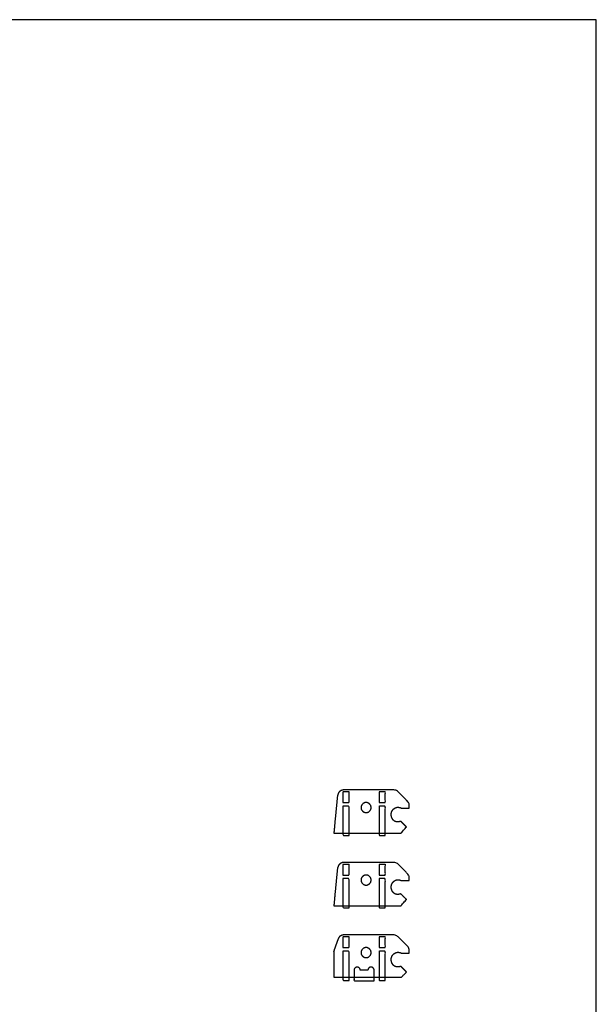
# Model space of a CAD drawing. Header units: millimetres. Extents: x -2435 to 1775, y -250 to 1540.
# Tile 57 of 60: x -680 to -394, y 426 to 915. Entities that reach past the tile are written whole.
import ezdxf

# ---------------------------------------------------------------- set-up
doc = ezdxf.new("R2010")
doc.units = ezdxf.units.MM
doc.header["$MEASUREMENT"] = 0
doc.layers.add('Work layer', color=254, linetype='Continuous', true_color=0xdddddd)

msp = doc.modelspace()

# ---------------------------------------------------------------- linework, layer by layer
at = {"layer": 'Work layer'}
msp.add_lwpolyline([(-1338.91, 134.911), (-393.992, 134.911), (-393.992, 914.58), (-1338.91, 914.58)], close=True, dxfattribs=at)
for points, weights, degree, knots in [([(-522.55, 529.255), (-522.435, 529.572), (-522.319, 529.889), (-522.204, 530.206), (-521.758, 531.432), (-520.689, 532.18), (-519.385, 532.18), (-511.118, 532.18), (-502.85, 532.18), (-494.583, 532.18), (-493.777, 532.18), (-493.032, 531.871), (-492.462, 531.301), (-490.881, 529.72), (-489.3, 528.139), (-487.719, 526.558), (-487.149, 525.988), (-486.841, 525.243), (-486.841, 524.437), (-486.841, 524.018), (-486.841, 523.599), (-486.841, 523.18), (-488.174, 523.18), (-489.507, 523.18), (-490.841, 523.18), (-492.787, 524.107), (-494.289, 523.297), (-495.103, 522.182), (-495.918, 521.068), (-496.044, 519.649), (-495.479, 518.319), (-494.915, 516.989), (-493.66, 515.748), (-491.055, 516.594), (-490.112, 515.651), (-489.169, 514.708), (-488.226, 513.765), (-489.088, 512.904), (-489.95, 512.042), (-490.812, 510.68), (-500.494, 510.68), (-510.176, 510.68), (-519.857, 510.68), (-521.341, 510.68), (-522.824, 510.68), (-524.307, 510.68), (-523.722, 517.205), (-523.136, 523.23), (-522.55, 529.255)], [1, 1, 1, 1, 0.879434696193, 0.879434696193, 1, 1, 1, 1, 0.949253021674, 0.949253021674, 1, 1, 1, 1, 0.949253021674, 0.949253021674, 1, 1, 1, 1, 1, 1, 1, 1, 1, 1, 1, 1, 1, 1, 1, 1, 1, 1, 1, 1, 1, 1, 1, 1, 1, 1, 1, 1, 1, 1, 1], 3, [250.2854952, 250.2854952, 250.2854952, 250.2854952, 250.9203948, 250.9203948, 250.9203948, 254.5855862, 254.5855862, 254.5855862, 266.769976, 266.769976, 266.769976, 269.1261705, 269.1261705, 269.1261705, 275.8332773, 275.8332773, 275.8332773, 278.1894717, 278.1894717, 278.1894717, 278.6924155, 278.6924155, 278.6924155, 284.3492697, 284.3492697, 284.3492697, 292.3966921, 292.3966921, 292.3966921, 300.4441144, 300.4441144, 300.4441144, 308.4915368, 308.4915368, 308.4915368, 312.4915368, 312.4915368, 312.4915368, 313.0877223, 313.0877223, 313.0877223, 337.7759936, 337.7759936, 337.7759936, 342.2259936, 342.2259936, 342.2259936, 360.3860921, 360.3860921, 360.3860921, 360.3860921]), ([(-510.808, 523.43), (-510.808, 525.93), (-508.308, 525.93), (-505.808, 525.93), (-505.808, 523.43), (-505.808, 520.93), (-508.308, 520.93), (-510.808, 520.93), (-510.808, 523.43)], [1, 0.707106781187, 1, 0.707106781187, 1, 0.707106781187, 1, 0.707106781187, 1], 2, [0, 0, 0, 3.2986723, 3.2986723, 6.5973446, 6.5973446, 9.8960169, 9.8960169, 13.1946891, 13.1946891, 13.1946891]), ([(-522.55, 493.255), (-522.435, 493.572), (-522.319, 493.889), (-522.204, 494.206), (-521.758, 495.432), (-520.689, 496.18), (-519.385, 496.18), (-511.118, 496.18), (-502.85, 496.18), (-494.583, 496.18), (-493.777, 496.18), (-493.032, 495.871), (-492.462, 495.301), (-490.881, 493.72), (-489.3, 492.139), (-487.719, 490.558), (-487.149, 489.988), (-486.841, 489.243), (-486.841, 488.437), (-486.841, 488.018), (-486.841, 487.599), (-486.841, 487.18), (-488.174, 487.18), (-489.507, 487.18), (-490.841, 487.18), (-492.787, 488.107), (-494.289, 487.297), (-495.103, 486.182), (-495.918, 485.068), (-496.044, 483.649), (-495.479, 482.319), (-494.915, 480.989), (-493.66, 479.748), (-491.055, 480.594), (-490.112, 479.651), (-489.169, 478.708), (-488.226, 477.765), (-489.088, 476.904), (-489.95, 476.042), (-490.812, 474.68), (-500.494, 474.68), (-510.176, 474.68), (-519.857, 474.68), (-521.341, 474.68), (-522.824, 474.68), (-524.307, 474.68), (-523.722, 481.205), (-523.136, 487.23), (-522.55, 493.255)], [1, 1, 1, 1, 0.879434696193, 0.879434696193, 1, 1, 1, 1, 0.949253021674, 0.949253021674, 1, 1, 1, 1, 0.949253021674, 0.949253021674, 1, 1, 1, 1, 1, 1, 1, 1, 1, 1, 1, 1, 1, 1, 1, 1, 1, 1, 1, 1, 1, 1, 1, 1, 1, 1, 1, 1, 1, 1, 1], 3, [250.2854952, 250.2854952, 250.2854952, 250.2854952, 250.9203948, 250.9203948, 250.9203948, 254.5855862, 254.5855862, 254.5855862, 266.769976, 266.769976, 266.769976, 269.1261705, 269.1261705, 269.1261705, 275.8332773, 275.8332773, 275.8332773, 278.1894717, 278.1894717, 278.1894717, 278.6924155, 278.6924155, 278.6924155, 284.3492697, 284.3492697, 284.3492697, 292.3966921, 292.3966921, 292.3966921, 300.4441144, 300.4441144, 300.4441144, 308.4915368, 308.4915368, 308.4915368, 312.4915368, 312.4915368, 312.4915368, 313.0877223, 313.0877223, 313.0877223, 337.7759936, 337.7759936, 337.7759936, 342.2259936, 342.2259936, 342.2259936, 360.3860921, 360.3860921, 360.3860921, 360.3860921]), ([(-510.808, 487.43), (-510.808, 489.93), (-508.308, 489.93), (-505.808, 489.93), (-505.808, 487.43), (-505.808, 484.93), (-508.308, 484.93), (-510.808, 484.93), (-510.808, 487.43)], [1, 0.707106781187, 1, 0.707106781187, 1, 0.707106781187, 1, 0.707106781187, 1], 2, [0, 0, 0, 3.2986723, 3.2986723, 6.5973446, 6.5973446, 9.8960169, 9.8960169, 13.1946891, 13.1946891, 13.1946891]), ([(-524.126, 452.924), (-523.716, 454.051), (-523.306, 455.177), (-522.896, 456.303), (-522.666, 456.938), (-522.435, 457.572), (-522.204, 458.206), (-521.758, 459.432), (-520.689, 460.18), (-519.385, 460.18), (-511.118, 460.18), (-502.85, 460.18), (-494.583, 460.18), (-493.777, 460.18), (-493.032, 459.871), (-492.462, 459.301), (-490.881, 457.72), (-489.3, 456.139), (-487.719, 454.558), (-487.149, 453.988), (-486.841, 453.243), (-486.841, 452.437), (-486.841, 452.018), (-486.841, 451.599), (-486.841, 451.18), (-488.174, 451.18), (-489.507, 451.18), (-490.841, 451.18), (-492.787, 452.107), (-494.289, 451.297), (-495.103, 450.182), (-495.918, 449.068), (-496.044, 447.649), (-495.479, 446.319), (-494.915, 444.989), (-493.66, 443.748), (-491.055, 444.594), (-490.112, 443.651), (-489.169, 442.708), (-488.226, 441.765), (-489.088, 440.904), (-489.95, 440.042), (-490.812, 439.18), (-500.494, 439.18), (-510.176, 439.18), (-519.857, 439.18), (-521.341, 439.18), (-522.824, 439.18), (-524.307, 439.18), (-524.307, 443.419), (-524.307, 447.659), (-524.307, 451.898), (-524.307, 452.249), (-524.246, 452.595), (-524.126, 452.924)], [1, 1, 1, 1, 1, 1, 1, 0.879434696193, 0.879434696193, 1, 1, 1, 1, 0.949253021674, 0.949253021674, 1, 1, 1, 1, 0.949253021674, 0.949253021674, 1, 1, 1, 1, 1, 1, 1, 1, 1, 1, 1, 1, 1, 1, 1, 1, 1, 1, 1, 1, 1, 1, 1, 1, 1, 1, 1, 1, 1, 1, 1, 0.989871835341, 0.989871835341, 1], 3, [354.4896607, 354.4896607, 354.4896607, 354.4896607, 356.7452635, 356.7452635, 356.7452635, 358.0150626, 358.0150626, 358.0150626, 361.6802541, 361.6802541, 361.6802541, 373.8646438, 373.8646438, 373.8646438, 376.2208383, 376.2208383, 376.2208383, 382.9279451, 382.9279451, 382.9279451, 385.2841396, 385.2841396, 385.2841396, 385.7870833, 385.7870833, 385.7870833, 391.4439376, 391.4439376, 391.4439376, 399.4913599, 399.4913599, 399.4913599, 407.5387823, 407.5387823, 407.5387823, 415.5862046, 415.5862046, 415.5862046, 419.5862046, 419.5862046, 419.5862046, 420.1823902, 420.1823902, 420.1823902, 444.8706615, 444.8706615, 444.8706615, 449.3206615, 449.3206615, 449.3206615, 462.0391579, 462.0391579, 462.0391579, 463.0863555, 463.0863555, 463.0863555, 463.0863555]), ([(-510.808, 451.43), (-510.808, 453.93), (-508.308, 453.93), (-505.808, 453.93), (-505.808, 451.43), (-505.808, 448.93), (-508.308, 448.93), (-510.808, 448.93), (-510.808, 451.43)], [1, 0.707106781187, 1, 0.707106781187, 1, 0.707106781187, 1, 0.707106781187, 1], 2, [0, 0, 0, 3.2986723, 3.2986723, 6.5973446, 6.5973446, 9.8960169, 9.8960169, 13.1946891, 13.1946891, 13.1946891]), ([(-504.307, 439.18), (-504.307, 438.305), (-504.307, 437.43), (-509.307, 437.43), (-514.307, 437.43), (-514.307, 440.055), (-514.307, 442.68), (-514.307, 444.23), (-512.757, 444.23), (-511.207, 444.23), (-511.207, 442.68), (-509.307, 442.68), (-507.407, 442.68), (-507.407, 444.23), (-505.857, 444.23), (-504.307, 444.23), (-504.307, 442.68), (-504.307, 440.93), (-504.307, 439.18)], [1, 1, 1, 1, 1, 1, 1, 0.707106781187, 1, 0.707106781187, 1, 1, 1, 0.707106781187, 1, 0.707106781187, 1, 1, 1], 2, [21.75, 21.75, 21.75, 23.5, 23.5, 33.5, 33.5, 47.25, 47.25, 49.6847343, 49.6847343, 52.1194686, 52.1194686, 60.2894686, 60.2894686, 62.7242029, 62.7242029, 65.1589372, 65.1589372, 77.1589372, 77.1589372, 77.1589372])]:
    msp.add_rational_spline(points, weights, degree=degree, knots=knots, dxfattribs=at)
for points, knots in [([(-519.857, 525.918), (-519.857, 528.549), (-519.857, 531.18), (-518.307, 531.18), (-516.757, 531.18), (-516.757, 528.549), (-516.757, 525.918), (-518.307, 525.918), (-519.857, 525.918)], [26.2, 26.2, 26.2, 27.0156405, 27.0156405, 30.1156405, 30.1156405, 30.9312809, 30.9312809, 34.0312809, 34.0312809, 34.0312809]), ([(-501.857, 525.918), (-501.857, 528.549), (-501.857, 531.18), (-500.307, 531.18), (-498.757, 531.18), (-498.757, 528.549), (-498.757, 525.918), (-500.307, 525.918), (-501.857, 525.918)], [26.2, 26.2, 26.2, 27.0156405, 27.0156405, 30.1156405, 30.1156405, 30.9312809, 30.9312809, 34.0312809, 34.0312809, 34.0312809]), ([(-516.757, 509.58), (-518.307, 509.58), (-519.857, 509.58), (-519.857, 516.88), (-519.857, 524.18), (-518.307, 524.18), (-516.757, 524.18), (-516.757, 516.88), (-516.757, 509.58)], [0, 0, 0, 3.1, 3.1, 16.1, 16.1, 19.2, 19.2, 32.2, 32.2, 32.2]), ([(-498.757, 509.58), (-500.307, 509.58), (-501.857, 509.58), (-501.857, 516.88), (-501.857, 524.18), (-500.307, 524.18), (-498.757, 524.18), (-498.757, 516.88), (-498.757, 509.58)], [0, 0, 0, 3.1, 3.1, 16.1, 16.1, 19.2, 19.2, 32.2, 32.2, 32.2]), ([(-519.857, 489.918), (-519.857, 492.549), (-519.857, 495.18), (-518.307, 495.18), (-516.757, 495.18), (-516.757, 492.549), (-516.757, 489.918), (-518.307, 489.918), (-519.857, 489.918)], [26.2, 26.2, 26.2, 27.0156405, 27.0156405, 30.1156405, 30.1156405, 30.9312809, 30.9312809, 34.0312809, 34.0312809, 34.0312809]), ([(-501.857, 489.918), (-501.857, 492.549), (-501.857, 495.18), (-500.307, 495.18), (-498.757, 495.18), (-498.757, 492.549), (-498.757, 489.918), (-500.307, 489.918), (-501.857, 489.918)], [26.2, 26.2, 26.2, 27.0156405, 27.0156405, 30.1156405, 30.1156405, 30.9312809, 30.9312809, 34.0312809, 34.0312809, 34.0312809]), ([(-516.757, 473.58), (-518.307, 473.58), (-519.857, 473.58), (-519.857, 480.88), (-519.857, 488.18), (-518.307, 488.18), (-516.757, 488.18), (-516.757, 480.88), (-516.757, 473.58)], [0, 0, 0, 3.1, 3.1, 16.1, 16.1, 19.2, 19.2, 32.2, 32.2, 32.2]), ([(-498.757, 473.58), (-500.307, 473.58), (-501.857, 473.58), (-501.857, 480.88), (-501.857, 488.18), (-500.307, 488.18), (-498.757, 488.18), (-498.757, 480.88), (-498.757, 473.58)], [0, 0, 0, 3.1, 3.1, 16.1, 16.1, 19.2, 19.2, 32.2, 32.2, 32.2]), ([(-519.857, 453.918), (-519.857, 456.549), (-519.857, 459.18), (-518.307, 459.18), (-516.757, 459.18), (-516.757, 456.549), (-516.757, 453.918), (-518.307, 453.918), (-519.857, 453.918)], [26.2, 26.2, 26.2, 27.0156405, 27.0156405, 30.1156405, 30.1156405, 30.9312809, 30.9312809, 34.0312809, 34.0312809, 34.0312809]), ([(-501.857, 453.918), (-501.857, 456.549), (-501.857, 459.18), (-500.307, 459.18), (-498.757, 459.18), (-498.757, 456.549), (-498.757, 453.918), (-500.307, 453.918), (-501.857, 453.918)], [26.2, 26.2, 26.2, 27.0156405, 27.0156405, 30.1156405, 30.1156405, 30.9312809, 30.9312809, 34.0312809, 34.0312809, 34.0312809]), ([(-516.757, 437.58), (-518.307, 437.58), (-519.857, 437.58), (-519.857, 444.88), (-519.857, 452.18), (-518.307, 452.18), (-516.757, 452.18), (-516.757, 444.88), (-516.757, 437.58)], [0, 0, 0, 3.1, 3.1, 16.1, 16.1, 19.2, 19.2, 32.2, 32.2, 32.2]), ([(-498.757, 437.58), (-500.307, 437.58), (-501.857, 437.58), (-501.857, 444.88), (-501.857, 452.18), (-500.307, 452.18), (-498.757, 452.18), (-498.757, 444.88), (-498.757, 437.58)], [0, 0, 0, 3.1, 3.1, 16.1, 16.1, 19.2, 19.2, 32.2, 32.2, 32.2])]:
    msp.add_open_spline(points, degree=2, knots=knots, dxfattribs=at)

doc.saveas('drawing.dxf')
